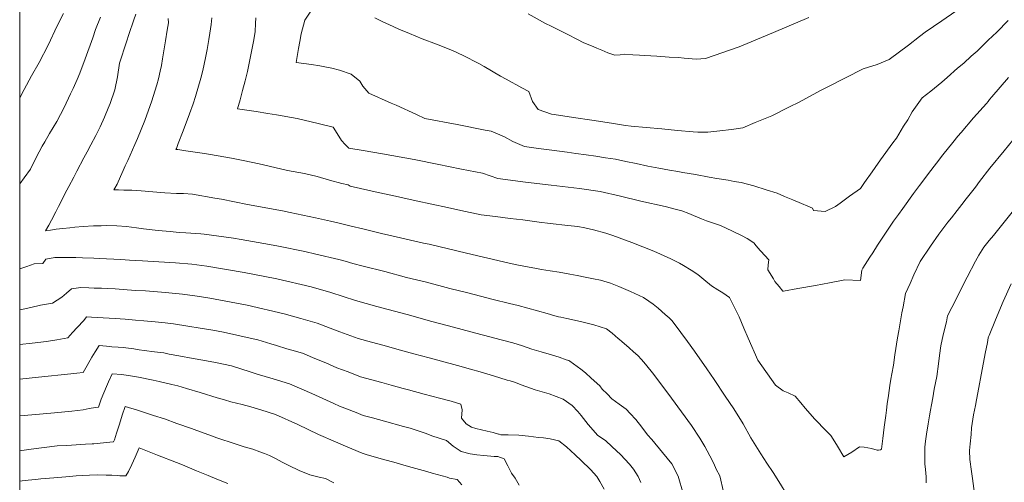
# Model space of a CAD drawing. Header units: inches. Extents: x 11351264 to 11356330, y 6702313 to 6706468.
# Tile 40 of 160: x 11351264 to 11351666, y 6704154 to 6704343. Entities that reach past the tile are written whole.
import ezdxf

# ---------------------------------------------------------------- set-up
doc = ezdxf.new("R2010")
doc.units = ezdxf.units.IN
doc.header["$MEASUREMENT"] = 0
doc.layers.add('Shumate_Contours_clip1', color=7, linetype='Continuous', lineweight=0)
doc.layers.add('Shumate_Parcels_clip1', color=7, linetype='Continuous', lineweight=0)

msp = doc.modelspace()

# ---------------------------------------------------------------- linework, layer by layer
at = {"layer": 'Shumate_Contours_clip1'}
for points, elevation in [([(11351667.99, 6704342.26), (11351663.34, 6704337.6), (11351659.82, 6704334.36), (11351655.36, 6704329.76), (11351652.87, 6704327.76), (11351649.84, 6704324.92), (11351647.29, 6704322.9), (11351643.03, 6704319.08), (11351640.93, 6704317.13), (11351636.44, 6704313.46), (11351632.92, 6704310.76), (11351628.85, 6704305), (11351626.99, 6704301.72), (11351625.21, 6704299.23), (11351622.37, 6704294.3), (11351620.92, 6704292.44), (11351615.91, 6704285.45), (11351613.7, 6704282.29), (11351612.41, 6704280.59), (11351609.38, 6704276.18), (11351607.67, 6704273.7), (11351603.21, 6704270.6), (11351599.45, 6704267.76), (11351597.51, 6704266.36), (11351593.28, 6704264.31), (11351588.55, 6704264.76), (11351588.14, 6704265.69), (11351586.24, 6704266.5), (11351583.64, 6704267.67), (11351580.11, 6704269.15), (11351576.66, 6704270.52), (11351573.62, 6704271.79), (11351569.21, 6704273.18), (11351564.14, 6704274.86), (11351559, 6704276.12), (11351556.17, 6704276.64), (11351553.63, 6704277.11), (11351549.05, 6704277.88), (11351545.89, 6704278.43), (11351540.32, 6704279.42), (11351535.15, 6704280.25), (11351533.12, 6704280.64), (11351529.73, 6704281.2), (11351525.32, 6704282.06), (11351520.89, 6704282.92), (11351516.06, 6704283.94), (11351511.94, 6704284.73), (11351507.64, 6704285.65), (11351503.55, 6704286.28), (11351499.6, 6704286.89), (11351495.72, 6704287.47), (11351491.53, 6704288.07), (11351487.91, 6704288.59), (11351481.69, 6704289.33), (11351476.2, 6704290.06), (11351470.56, 6704290.85), (11351467.71, 6704292.05), (11351465.72, 6704292.86), (11351462.34, 6704294.86), (11351456.85, 6704297.08), (11351454.43, 6704297.56), (11351442.96, 6704299.88), (11351429.87, 6704302.31), (11351426.43, 6704303.89), (11351418.12, 6704307.72), (11351416.06, 6704308.62), (11351406.99, 6704312.69), (11351404.53, 6704315.52), (11351403.32, 6704317.49), (11351399.8, 6704320.35), (11351394.99, 6704321.99), (11351391.9, 6704322.84), (11351389.65, 6704323.33), (11351386.97, 6704323.83), (11351383.53, 6704324.32), (11351377.33, 6704325.23), (11351378.24, 6704330.94), (11351378.82, 6704333.8), (11351379.28, 6704336.86), (11351380.81, 6704342.51), (11351385.53, 6704349.64)], 1436), ([(11351264.41, 6704310.69), (11351266.28, 6704314.19), (11351269.28, 6704319.69), (11351272.34, 6704325.18), (11351276.08, 6704332.29), (11351279.72, 6704340.16), (11351282.23, 6704345.22)], 1424), ([(11351264.41, 6704275.52), (11351264.45, 6704275.58), (11351266.21, 6704278.08), (11351268.76, 6704281.58), (11351271.19, 6704286.33), (11351273.65, 6704291.02), (11351274.7, 6704292.83), (11351276.59, 6704296.14), (11351279.54, 6704301.1), (11351282.56, 6704306.78), (11351285.21, 6704312.32), (11351286.24, 6704314.58), (11351287.91, 6704318.21), (11351288.9, 6704320.81), (11351291.11, 6704326.67), (11351294.23, 6704335.2), (11351295.4, 6704338.59), (11351297.39, 6704343.69)], 1426), ([(11351551.75, 6704149.92), (11351550.25, 6704156.36), (11351548.83, 6704159.1), (11351547.84, 6704161.44), (11351546.22, 6704164.61), (11351545.15, 6704166.63), (11351544.1, 6704168.36), (11351542.14, 6704171.81), (11351538.71, 6704176.98), (11351530.59, 6704188.13), (11351523.35, 6704197.83), (11351519.92, 6704201.98), (11351518.27, 6704203.95), (11351516.74, 6704205.5), (11351514.98, 6704207.09), (11351513.2, 6704208.65), (11351510.23, 6704211.25), (11351509.25, 6704212.1), (11351508.8, 6704212.56), (11351506.37, 6704214.68), (11351503.98, 6704216.42), (11351498.88, 6704218.08), (11351496.06, 6704218.77), (11351493.39, 6704219.42), (11351487.75, 6704220.63), (11351485.37, 6704221.16), (11351484.41, 6704221.37), (11351482.89, 6704221.81), (11351479.79, 6704222.64), (11351475.82, 6704223.74), (11351471.86, 6704224.86), (11351467.89, 6704225.92), (11351464.42, 6704226.82), (11351457.77, 6704228.4), (11351447.4, 6704231.08), (11351440.09, 6704232.87), (11351430.44, 6704235.45), (11351422.34, 6704237.46), (11351413.49, 6704239.82), (11351404.6, 6704242.04), (11351400.47, 6704243.11), (11351397.34, 6704244.13), (11351394.76, 6704244.8), (11351385.31, 6704246.98), (11351380.78, 6704248.06), (11351370.05, 6704250.2), (11351366.42, 6704250.93), (11351354.84, 6704252.89), (11351351.66, 6704253.42), (11351339.68, 6704255.09), (11351338.43, 6704255.25), (11351332.22, 6704255.62), (11351329.52, 6704255.78), (11351325.87, 6704256.17), (11351320.92, 6704256.64), (11351314.91, 6704257.23), (11351312.07, 6704257.7), (11351308.04, 6704258.23), (11351304.13, 6704258.53), (11351299.87, 6704258.59), (11351297.73, 6704258.56), (11351294.56, 6704258.48), (11351290.33, 6704258.19), (11351286.88, 6704257.9), (11351284.87, 6704257.74), (11351282.07, 6704257.44), (11351279.27, 6704257.07), (11351277.01, 6704256.73), (11351274.99, 6704256.42), (11351276.27, 6704258.81), (11351277.33, 6704260.77), (11351279.16, 6704264.19), (11351280.3, 6704266.41), (11351281.63, 6704269), (11351282.9, 6704271.51), (11351284.44, 6704274.52), (11351286.45, 6704278.37), (11351287.75, 6704280.83), (11351290.65, 6704286.31), (11351291.9, 6704288.68), (11351293.46, 6704291.56), (11351295.53, 6704295.4), (11351297.28, 6704298.89), (11351299, 6704302.84), (11351300.54, 6704306.56), (11351301.29, 6704308.44), (11351303.27, 6704313.97), (11351304.29, 6704319.38), (11351305.15, 6704324.95), (11351307.96, 6704333.63), (11351308.95, 6704336.61), (11351310.98, 6704342.57), (11351311.85, 6704344.97)], 1428), ([(11351578.09, 6704148.18), (11351574.38, 6704154.14), (11351572.01, 6704157.81), (11351569.41, 6704161.61), (11351566.97, 6704165.47), (11351562.94, 6704171.88), (11351559.77, 6704177.71), (11351555.92, 6704183.77), (11351552.48, 6704188.89), (11351547.96, 6704195.73), (11351544.95, 6704200.05), (11351539.88, 6704207.38), (11351537.06, 6704211.21), (11351531.63, 6704218.61), (11351530.64, 6704219.87), (11351529.53, 6704220.91), (11351527.95, 6704222.28), (11351525.03, 6704224.88), (11351522.98, 6704226.52), (11351521.34, 6704227.73), (11351519.16, 6704229.19), (11351513.85, 6704231.69), (11351509.05, 6704233.78), (11351505.68, 6704235.1), (11351501.51, 6704236.29), (11351498.75, 6704236.9), (11351495.27, 6704237.57), (11351492, 6704238.16), (11351489, 6704238.77), (11351484.64, 6704239.62), (11351481, 6704240.18), (11351477.51, 6704240.68), (11351475.4, 6704241.09), (11351468.11, 6704242.48), (11351464.27, 6704243.21), (11351446.79, 6704247.35), (11351431.59, 6704250.95), (11351429.33, 6704251.44), (11351414.62, 6704254.86), (11351412.61, 6704255.29), (11351404.46, 6704257.25), (11351399.76, 6704258.35), (11351397.07, 6704258.99), (11351394.26, 6704259.68), (11351391.27, 6704260.36), (11351385.24, 6704261.74), (11351374.83, 6704263.98), (11351371.66, 6704264.6), (11351357.48, 6704267.16), (11351346.76, 6704269.33), (11351344.02, 6704269.83), (11351335.02, 6704271.4), (11351331.26, 6704271.63), (11351328.44, 6704271.66), (11351323.6, 6704271.92), (11351318.82, 6704272.41), (11351314.02, 6704272.81), (11351310.18, 6704273), (11351306.9, 6704273.08), (11351304.78, 6704273.19), (11351302.9, 6704273.14), (11351303.32, 6704273.86), (11351304.15, 6704275.55), (11351305.54, 6704278.59), (11351306.66, 6704281.09), (11351307.51, 6704282.95), (11351308.54, 6704285.21), (11351309.49, 6704287.31), (11351311.42, 6704291.67), (11351312.46, 6704294.11), (11351313.97, 6704297.76), (11351315.45, 6704301.48), (11351316.38, 6704303.86), (11351318.26, 6704309.18), (11351320.36, 6704316), (11351321.07, 6704318.49), (11351321.77, 6704321.6), (11351322.24, 6704323.94), (11351322.71, 6704326.7), (11351323.51, 6704331.63), (11351323.92, 6704333.98), (11351324.67, 6704338.32), (11351325.11, 6704341.41), (11351325.09, 6704343.13)], 1430), ([(11351669.89, 6704293.52), (11351666.31, 6704289.18), (11351660.49, 6704281.99), (11351656.27, 6704276.54), (11351654.59, 6704274.34), (11351650.85, 6704269.55), (11351649.03, 6704267.15), (11351647.12, 6704264.74), (11351644.8, 6704261.72), (11351643.38, 6704259.94), (11351639.67, 6704255.13), (11351636.33, 6704250.18), (11351632.09, 6704243.88), (11351629.51, 6704238.52), (11351627.94, 6704234.92), (11351626.05, 6704230.89), (11351625.07, 6704225.48), (11351624.55, 6704223.04), (11351623.32, 6704215.67), (11351622.81, 6704212.72), (11351621.69, 6704205.88), (11351621.12, 6704201.54), (11351620.51, 6704198.13), (11351620.12, 6704195.89), (11351619.67, 6704193.35), (11351619.08, 6704189.17), (11351618.63, 6704185.79), (11351618.29, 6704183.19), (11351618.01, 6704181.08), (11351617.39, 6704176.36), (11351616.79, 6704171.65), (11351616.24, 6704167.28), (11351615.92, 6704167.06), (11351615.03, 6704166.93), (11351614.52, 6704166.92), (11351612.13, 6704167.55), (11351609.2, 6704168.11), (11351607.25, 6704168.33), (11351604.21, 6704166.07), (11351600.95, 6704164.22), (11351598.33, 6704168.56), (11351597.26, 6704170.31), (11351595.62, 6704172.9), (11351593.71, 6704174.73), (11351589.1, 6704179.62), (11351585.16, 6704184.11), (11351583.37, 6704186.21), (11351581, 6704188.89), (11351578.21, 6704190.27), (11351576.14, 6704191.14), (11351573, 6704193.5), (11351565.8, 6704203.66), (11351561.77, 6704212.61), (11351560.09, 6704216.65), (11351558.1, 6704221.36), (11351554.15, 6704229.21), (11351551.47, 6704231.19), (11351549.49, 6704232.4), (11351546.87, 6704234.06), (11351543.77, 6704236.58), (11351541.26, 6704238.57), (11351538.55, 6704240.42), (11351535.44, 6704242.26), (11351533.82, 6704243.19), (11351532.16, 6704244.11), (11351530.29, 6704244.97), (11351523.35, 6704248.1), (11351514.29, 6704251.69), (11351506.52, 6704254.5), (11351503.65, 6704255.44), (11351498.66, 6704256.91), (11351495.13, 6704257.66), (11351492.27, 6704258.18), (11351488.2, 6704258.65), (11351481, 6704259.48), (11351476.44, 6704260.02), (11351469.84, 6704260.89), (11351464.62, 6704261.5), (11351458.73, 6704262.35), (11351452.77, 6704263.04), (11351444.53, 6704264.8), (11351437.83, 6704266.19), (11351433.87, 6704267.02), (11351424.99, 6704268.93), (11351416.55, 6704270.81), (11351410.81, 6704272.08), (11351399.29, 6704274.69), (11351398.47, 6704275.18), (11351395.99, 6704275.79), (11351390.95, 6704277.2), (11351385.88, 6704278.58), (11351380.71, 6704279.87), (11351373.8, 6704281.13), (11351368.56, 6704282.33), (11351362.23, 6704283.75), (11351355.65, 6704285.13), (11351350.89, 6704286.08), (11351342.29, 6704287.64), (11351339.87, 6704288.04), (11351332.26, 6704289.12), (11351328.93, 6704289.64), (11351328.67, 6704289.66), (11351328.22, 6704289.69), (11351328.4, 6704290.1), (11351328.56, 6704290.49), (11351329.16, 6704292.1), (11351331.17, 6704297.24), (11351333.78, 6704304.21), (11351335.2, 6704308.29), (11351336.22, 6704311.34), (11351338.37, 6704318.72), (11351339.14, 6704321.86), (11351340.28, 6704327.09), (11351340.94, 6704330.43), (11351341.69, 6704334.56), (11351342.07, 6704337.1), (11351342.6, 6704340.68), (11351342.91, 6704343.38)], 1432), ([(11351668.13, 6704319), (11351661.26, 6704311.16), (11351660.36, 6704310.07), (11351659.87, 6704309.32), (11351659.14, 6704308.48), (11351653.84, 6704302.6), (11351648.81, 6704296.63), (11351647.44, 6704295.09), (11351645.39, 6704292.54), (11351641.25, 6704287.52), (11351638.73, 6704284.14), (11351635.5, 6704279.82), (11351634.02, 6704277.81), (11351631.84, 6704275), (11351629.4, 6704271.68), (11351624.94, 6704265.55), (11351623.14, 6704263.08), (11351621.22, 6704260.44), (11351617.93, 6704255.52), (11351616.82, 6704253.8), (11351614.65, 6704250.59), (11351612.68, 6704247.51), (11351611.45, 6704245.65), (11351608.66, 6704241.23), (11351608.28, 6704240.38), (11351607.63, 6704236.22), (11351601.23, 6704236.46), (11351595.1, 6704235.17), (11351592.24, 6704234.64), (11351589.26, 6704234.11), (11351582.12, 6704232.88), (11351576.21, 6704231.84), (11351575.96, 6704231.79), (11351574.42, 6704233.7), (11351572.75, 6704235.82), (11351572.18, 6704236.88), (11351569.88, 6704240.5), (11351569.93, 6704242.52), (11351570.23, 6704244.56), (11351570.06, 6704244.87), (11351568.9, 6704246.11), (11351566.74, 6704248.38), (11351565.1, 6704250.29), (11351564.16, 6704251.59), (11351561.44, 6704253.31), (11351559.06, 6704254.57), (11351555.47, 6704256.33), (11351550.52, 6704258.68), (11351544.78, 6704260.56), (11351542.78, 6704261.38), (11351539.46, 6704262.72), (11351537.57, 6704263.48), (11351534.71, 6704264.66), (11351532.51, 6704265.19), (11351527.97, 6704266.32), (11351518.04, 6704268.63), (11351509.71, 6704270.55), (11351501.38, 6704272.45), (11351493.01, 6704273.73), (11351481.35, 6704275.05), (11351470.87, 6704276.31), (11351459.69, 6704277.77), (11351453.3, 6704279.94), (11351444.84, 6704281.64), (11351439.42, 6704282.78), (11351435.48, 6704283.55), (11351425.52, 6704285.56), (11351412.58, 6704287.95), (11351404.59, 6704289.29), (11351398.84, 6704290.25), (11351397.25, 6704291.73), (11351395.82, 6704293.35), (11351394.06, 6704296.13), (11351392.46, 6704298.74), (11351386.28, 6704300.3), (11351377.76, 6704302.28), (11351369.2, 6704303.82), (11351365.66, 6704304.35), (11351360.96, 6704305.12), (11351353.37, 6704306.27), (11351354.39, 6704309.87), (11351355.43, 6704313.75), (11351356.43, 6704317.64), (11351357.4, 6704321.52), (11351358.91, 6704328.94), (11351359.95, 6704334.45), (11351360.48, 6704337.84), (11351360.64, 6704341.14), (11351360.78, 6704343.36)], 1434), ([(11351646.56, 6704346.08), (11351640.89, 6704342.18), (11351634.03, 6704337.58), (11351631.79, 6704335.85), (11351627.29, 6704332.25), (11351619.41, 6704326.34), (11351614.55, 6704324.36), (11351608.72, 6704322.66), (11351594.33, 6704315.24), (11351591.35, 6704313.76), (11351582.67, 6704308.99), (11351578.68, 6704307.14), (11351571.47, 6704303.35), (11351564.68, 6704300.71), (11351559.67, 6704298.55), (11351555.06, 6704297.76), (11351550.27, 6704297.23), (11351545.42, 6704296.78), (11351541.28, 6704296.68), (11351539.33, 6704296.81), (11351532.92, 6704297.44), (11351526.52, 6704298.05), (11351520.14, 6704298.65), (11351514, 6704299.23), (11351511.74, 6704299.5), (11351505.99, 6704300.38), (11351497.95, 6704301.61), (11351490.47, 6704302.76), (11351482.64, 6704303.95), (11351481.57, 6704304.09), (11351476.1, 6704305.93), (11351473.78, 6704309.23), (11351472.27, 6704313.35), (11351469.49, 6704314.87), (11351463.03, 6704318.37), (11351460.74, 6704319.66), (11351454.05, 6704323.49), (11351451.86, 6704324.74), (11351445.49, 6704328.03), (11351441.17, 6704330.06), (11351434.52, 6704332.66), (11351428.79, 6704334.86), (11351426.19, 6704335.89), (11351423.52, 6704337.04), (11351420.62, 6704338.25), (11351419.49, 6704338.69), (11351416.93, 6704339.83), (11351412.46, 6704341.95), (11351409.34, 6704343.36)], 1438), ([(11351586.65, 6704343.54), (11351572.19, 6704337.4), (11351558.1, 6704331.56), (11351544.35, 6704326.87), (11351540.66, 6704326.57), (11351535.67, 6704326.95), (11351533.34, 6704327.16), (11351529.51, 6704327.42), (11351524.57, 6704327.74), (11351519.64, 6704328.06), (11351517.51, 6704328.19), (11351514.7, 6704328.36), (11351511.33, 6704328.53), (11351509.6, 6704328.34), (11351507.4, 6704328.14), (11351504.51, 6704329.15), (11351502.04, 6704330.18), (11351500.02, 6704331.08), (11351497.8, 6704332.05), (11351494.77, 6704333.27), (11351491.88, 6704334.66), (11351488.2, 6704336.55), (11351481.41, 6704340), (11351479.11, 6704341.15), (11351471.99, 6704345)], 1440), ([(11351669.63, 6704264.14), (11351665.78, 6704259.37), (11351661.93, 6704254.6), (11351660.23, 6704252.45), (11351658.11, 6704249.82), (11351655.95, 6704246.57), (11351654.59, 6704244.07), (11351651.27, 6704237.55), (11351648.54, 6704232.2), (11351646.7, 6704228.55), (11351643.28, 6704221.68), (11351642.79, 6704219.34), (11351641.46, 6704214.01), (11351640.55, 6704209.44), (11351639.97, 6704205.53), (11351639.58, 6704202.11), (11351638.81, 6704196.95), (11351637.81, 6704191.8), (11351637.16, 6704188.26), (11351636.64, 6704185.4), (11351636.25, 6704183.19), (11351635.84, 6704180.94), (11351635.3, 6704177.61), (11351634.63, 6704173.48), (11351634.19, 6704170.53), (11351633.97, 6704168.18), (11351633.9, 6704165.08), (11351633.99, 6704161.29), (11351634.2, 6704159), (11351634.47, 6704156.03), (11351634.57, 6704153.61)], 1430), ([(11351535.25, 6704149.22), (11351533.28, 6704156.28), (11351530.6, 6704161.26), (11351526.92, 6704165.95), (11351522.46, 6704171.19), (11351520.77, 6704173.12), (11351518.44, 6704176.28), (11351516.01, 6704179.43), (11351513.72, 6704181.94), (11351512.04, 6704183.62), (11351509.13, 6704185.67), (11351506.2, 6704187.84), (11351504.24, 6704189.84), (11351502.28, 6704191.87), (11351501.25, 6704193.11), (11351497.72, 6704196.32), (11351495.39, 6704198.41), (11351493.56, 6704199.93), (11351488.97, 6704203.29), (11351488.63, 6704203.5), (11351487.56, 6704203.81), (11351484.67, 6704204.81), (11351480.57, 6704206.07), (11351477.26, 6704207.07), (11351473.5, 6704208.14), (11351469.63, 6704209.44), (11351465.69, 6704210.69), (11351461.05, 6704211.91), (11351456.31, 6704213.2), (11351450.62, 6704214.67), (11351439.43, 6704217.71), (11351432.74, 6704219.49), (11351422.6, 6704222.27), (11351414.84, 6704224.34), (11351410.16, 6704225.6), (11351401.49, 6704227.94), (11351391.5, 6704231.26), (11351383.39, 6704233.52), (11351369.43, 6704236.8), (11351356.05, 6704239.46), (11351340.86, 6704242), (11351334.63, 6704242.84), (11351327.96, 6704243.34), (11351321.28, 6704243.82), (11351314.59, 6704244.25), (11351311.7, 6704244.39), (11351309.25, 6704244.53), (11351305.75, 6704244.73), (11351302.79, 6704244.87), (11351299.83, 6704245.01), (11351296.86, 6704245.14), (11351294.62, 6704245.24), (11351290.08, 6704245.45), (11351287.28, 6704245.56), (11351286.5, 6704245.52), (11351282.88, 6704245.56), (11351280.79, 6704245.57), (11351278.71, 6704245.55), (11351275.11, 6704244.83), (11351273.8, 6704243.1), (11351270.35, 6704243.03), (11351267.38, 6704241.85), (11351264.53, 6704240.96), (11351264.41, 6704240.96)], 1426), ([(11351669.17, 6704234.82), (11351665.94, 6704227.55), (11351662.86, 6704220.18), (11351660.19, 6704213.74), (11351659.98, 6704213.15), (11351659.84, 6704212.81), (11351659.57, 6704210.92), (11351658.64, 6704206.36), (11351657.91, 6704202.74), (11351656.97, 6704197.63), (11351656.06, 6704192.53), (11351655.06, 6704187.44), (11351654.61, 6704185.16), (11351653.8, 6704181.35), (11351653.05, 6704176.06), (11351652.84, 6704173.24), (11351652.4, 6704169.46), (11351652.19, 6704166.73), (11351652.29, 6704163.11), (11351653.02, 6704158.19), (11351653.37, 6704155.35), (11351654.49, 6704147.21)], 1428), ([(11351518, 6704153.76), (11351516.98, 6704156.21), (11351515, 6704159.12), (11351513.4, 6704161.18), (11351509.65, 6704165.13), (11351506.35, 6704168.28), (11351503.54, 6704170.87), (11351500.44, 6704172.95), (11351496.5, 6704177.41), (11351493.59, 6704180.99), (11351492.28, 6704182.7), (11351489.98, 6704185.1), (11351486.24, 6704187.66), (11351480.56, 6704189.89), (11351474.82, 6704191.6), (11351469.1, 6704193.56), (11351466.77, 6704194.49), (11351464.6, 6704195.18), (11351463.5, 6704195.54), (11351460.48, 6704196.5), (11351456.49, 6704197.69), (11351452.46, 6704198.84), (11351448.44, 6704199.99), (11351443.19, 6704201.41), (11351431.61, 6704204.56), (11351425.28, 6704206.3), (11351419.87, 6704207.76), (11351412.63, 6704209.77), (11351408.11, 6704211.01), (11351402.54, 6704212.5), (11351395.11, 6704215.27), (11351392.91, 6704215.99), (11351385.85, 6704218.79), (11351379.13, 6704220.64), (11351372.39, 6704222.61), (11351357.25, 6704226.13), (11351342.03, 6704229.01), (11351336.84, 6704229.72), (11351330.89, 6704230.61), (11351323.97, 6704231.25), (11351315.71, 6704231.91), (11351311.89, 6704232.15), (11351308.35, 6704232.39), (11351303.34, 6704232.73), (11351300.07, 6704232.91), (11351297.84, 6704232.99), (11351294.87, 6704233.11), (11351292.68, 6704233.2), (11351289.31, 6704233.27), (11351285.52, 6704232.72), (11351283.54, 6704230.98), (11351281.6, 6704229.36), (11351279.67, 6704228.13), (11351277.78, 6704226.96), (11351275.42, 6704226.49), (11351272.91, 6704226.1), (11351268.98, 6704225.21), (11351265.79, 6704224.46), (11351264.41, 6704224.14)], 1424), ([(11351502.97, 6704151.02), (11351501.26, 6704154.09), (11351500, 6704156.13), (11351497.41, 6704159.04), (11351493.66, 6704162.69), (11351491.23, 6704165), (11351487.68, 6704168.21), (11351484.55, 6704170.69), (11351480.93, 6704171.54), (11351478.21, 6704171.91), (11351476.2, 6704172.13), (11351472.13, 6704172.65), (11351468.14, 6704172.98), (11351463.86, 6704173.16), (11351460.9, 6704173.23), (11351460.13, 6704173.45), (11351459.95, 6704173.49), (11351457.71, 6704174.1), (11351455.31, 6704174.69), (11351452.94, 6704175.25), (11351450.65, 6704175.68), (11351448.91, 6704176.23), (11351446.75, 6704177.71), (11351444.79, 6704180.01), (11351445, 6704183.37), (11351444.45, 6704185.7), (11351440.61, 6704186.85), (11351435.76, 6704188.17), (11351429.6, 6704189.78), (11351423.17, 6704191.54), (11351420.93, 6704192.13), (11351416.05, 6704193.49), (11351412.26, 6704194.52), (11351403.59, 6704196.88), (11351398.53, 6704198.87), (11351393.95, 6704200.58), (11351389.37, 6704202.61), (11351384.29, 6704204.63), (11351380.22, 6704206.39), (11351376.99, 6704207.34), (11351373.54, 6704208.31), (11351369.27, 6704209.6), (11351366.89, 6704210.3), (11351361.64, 6704211.94), (11351358.47, 6704212.68), (11351347.59, 6704215.12), (11351343.2, 6704215.96), (11351338.06, 6704216.74), (11351333.11, 6704217.52), (11351327.19, 6704218.52), (11351323.74, 6704218.9), (11351319.77, 6704219.31), (11351315.13, 6704219.68), (11351311.74, 6704219.96), (11351307.46, 6704220.35), (11351303.33, 6704220.68), (11351300.99, 6704220.83), (11351293.66, 6704221.17), (11351291.71, 6704221.28), (11351290.61, 6704219.9), (11351287.87, 6704216.94), (11351285.97, 6704214.9), (11351284.04, 6704212.81), (11351279.6, 6704212), (11351275.4, 6704211.28), (11351269.56, 6704210.64), (11351264.41, 6704210.07)], 1422), ([(11351468.36, 6704152.58), (11351466.64, 6704155.53), (11351465.16, 6704157.48), (11351463.69, 6704160.5), (11351462.16, 6704163.4), (11351459.58, 6704164.36), (11351458.16, 6704164.28), (11351453.9, 6704164.68), (11351450.99, 6704165.04), (11351448.39, 6704165.38), (11351444.65, 6704166.32), (11351441.43, 6704168.57), (11351438.69, 6704170.86), (11351432.74, 6704172.78), (11351430.38, 6704173.67), (11351423.84, 6704175.89), (11351421.16, 6704176.62), (11351413.33, 6704178.72), (11351408.52, 6704180.06), (11351404.66, 6704181.11), (11351401.85, 6704182.22), (11351395.01, 6704184.92), (11351392.68, 6704185.96), (11351383.66, 6704190.01), (11351374.6, 6704193.99), (11351367.94, 6704195.96), (11351361.3, 6704197.98), (11351358.47, 6704198.89), (11351354.68, 6704200.06), (11351350.9, 6704201.28), (11351344.4, 6704202.74), (11351339.24, 6704203.61), (11351335.3, 6704204.33), (11351329.4, 6704205.39), (11351325.49, 6704206.12), (11351323.19, 6704206.61), (11351319.43, 6704207.08), (11351315.19, 6704207.65), (11351313.2, 6704207.91), (11351310.95, 6704208.21), (11351306.7, 6704208.78), (11351304.66, 6704208.91), (11351302.07, 6704209.13), (11351299.89, 6704209.37), (11351296.92, 6704209.65), (11351295.23, 6704207), (11351293.89, 6704204.89), (11351291.92, 6704201.5), (11351290.31, 6704198.65), (11351287.73, 6704198.31), (11351285.34, 6704198.05), (11351272.02, 6704196.65), (11351264.41, 6704195.95)], 1420), ([(11351444.88, 6704152.75), (11351443.07, 6704154.88), (11351439.95, 6704155.42), (11351438.87, 6704155.94), (11351432.82, 6704157.55), (11351430.57, 6704158.2), (11351423.1, 6704160.24), (11351417.12, 6704161.94), (11351413.49, 6704162.94), (11351406.29, 6704165.01), (11351404.29, 6704165.71), (11351397.43, 6704168.47), (11351393.35, 6704170.25), (11351386.4, 6704173.35), (11351377.9, 6704177.32), (11351368.91, 6704181.43), (11351362.8, 6704183.35), (11351358.83, 6704184.6), (11351355.3, 6704185.48), (11351350.59, 6704186.66), (11351347.98, 6704187.47), (11351345.02, 6704188.25), (11351338.15, 6704190.41), (11351332.54, 6704192.1), (11351329.01, 6704193.19), (11351326.51, 6704193.73), (11351321.4, 6704194.87), (11351318.93, 6704195.42), (11351312.93, 6704196.75), (11351310.4, 6704197.14), (11351306.17, 6704197.86), (11351302.13, 6704198.02), (11351300.67, 6704194.82), (11351299.82, 6704192.9), (11351297.69, 6704187.71), (11351296.57, 6704184.5), (11351295.31, 6704184.3), (11351292.83, 6704183.88), (11351290.27, 6704183.38), (11351288.01, 6704183.03), (11351285.69, 6704182.79), (11351278.63, 6704182.15), (11351273.98, 6704181.79), (11351266.2, 6704181.12), (11351264.41, 6704180.96)], 1418), ([(11351392.72, 6704153.57), (11351389.24, 6704155.34), (11351386.61, 6704155.9), (11351382.82, 6704156.78), (11351378.52, 6704158.56), (11351374.25, 6704160.66), (11351371.55, 6704162.06), (11351368.83, 6704163.53), (11351366.38, 6704164.66), (11351364.38, 6704165.53), (11351362.51, 6704166.27), (11351359.59, 6704167.31), (11351356.1, 6704168.27), (11351352.41, 6704169.48), (11351344.94, 6704171.97), (11351343.06, 6704172.65), (11351336.72, 6704174.95), (11351334.62, 6704175.74), (11351328.51, 6704177.83), (11351323.5, 6704179.63), (11351319, 6704181.06), (11351317.05, 6704181.7), (11351312.5, 6704183.18), (11351307.48, 6704184.79), (11351306.29, 6704181.2), (11351305.13, 6704177.52), (11351303.97, 6704173.85), (11351303.09, 6704171.12), (11351302.77, 6704170.35), (11351302.58, 6704170.34), (11351298.69, 6704169.9), (11351294.71, 6704169.53), (11351293.97, 6704169.45), (11351291.29, 6704169.33), (11351287.45, 6704169.11), (11351283.6, 6704168.87), (11351279.75, 6704168.63), (11351274.45, 6704167.97), (11351269.13, 6704167.29), (11351265.31, 6704166.71), (11351264.41, 6704166.57)], 1416), ([(11351349.37, 6704153.27), (11351344.87, 6704155.08), (11351341.41, 6704156.6), (11351336.65, 6704158.53), (11351330.86, 6704160.91), (11351328.43, 6704161.83), (11351320.61, 6704164.86), (11351313.13, 6704167.84), (11351311.55, 6704164.01), (11351310.24, 6704161.08), (11351308.88, 6704158.17), (11351307.78, 6704156.39), (11351305.23, 6704156.49), (11351304.15, 6704156.54), (11351301.96, 6704156.64), (11351299.7, 6704156.73), (11351296.12, 6704156.83), (11351292.97, 6704156.73), (11351287.46, 6704156.45), (11351283.26, 6704156.07), (11351278.31, 6704155.6), (11351273.08, 6704155.21), (11351270.83, 6704154.95), (11351267.82, 6704154.63), (11351265.42, 6704154.33), (11351264.41, 6704154.2)], 1414)]:
    msp.add_lwpolyline(points, dxfattribs=dict(at, elevation=elevation))
at = {"layer": 'Shumate_Parcels_clip1'}
msp.add_lwpolyline([(11351264.41, 6703250.15), (11351264.41, 6705530.13), (11351269, 6705526), (11351364, 6705439), (11351433, 6705420), (11351462, 6705342.5), (11351504, 6705230.5), (11351551, 6705103.5), (11351600, 6704972.5), (11351655, 6704826), (11351922.09, 6704924.2), (11351929.74, 6704905.37), (11351937, 6704887.5), (11351967.25, 6704814.04), (11351967.56, 6704811.12), (11352007.38, 6704716.25), (11352075.59, 6704553.74), (11352075.68, 6704553.81), (11352325, 6703959.5)], dxfattribs=at)

doc.saveas('drawing.dxf')
